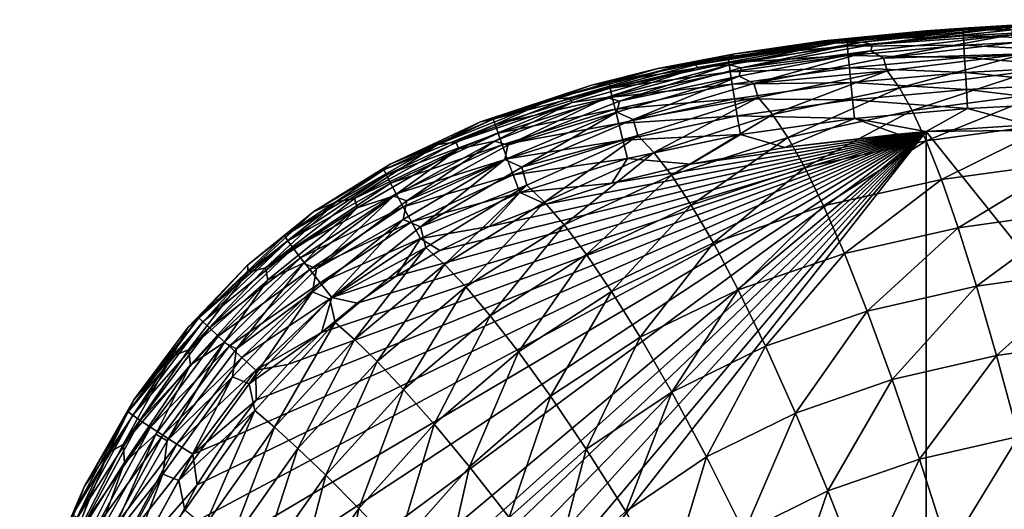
# Model space of a CAD drawing. Header units: metres. Extents: x -59 to 113, y -107 to 107.
# Tile 125 of 192: x -22.69 to -12.81, y 99.5 to 104.41. Entities that reach past the tile are written whole.
import ezdxf

# ---------------------------------------------------------------- set-up
doc = ezdxf.new("R2010")
doc.units = ezdxf.units.M
doc.layers.add('solid_20_382_333_XXX', color=7, linetype='CONTINUOUS')

msp = doc.modelspace()

# ---------------------------------------------------------------- linework, layer by layer
at = {"layer": 'solid_20_382_333_XXX'}
for points in [[(-11.554527, 104.407959, -27.355806), (-13.165815, 104.330238, -27.356535), (-12.505979, 104.370781, -23.635023)], [(-13.052096, 104.33445, -30.96006), (-13.165815, 104.330238, -27.356535), (-11.554527, 104.407959, -27.355806)], [(-11.474171, 104.411453, -30.959183), (-13.052096, 104.33445, -30.96006), (-11.554527, 104.407959, -27.355806)], [(-11.458839, 104.410957, -34.303577), (-13.052096, 104.33445, -30.96006), (-11.474171, 104.411453, -30.959183)], [(-11.458839, 104.410957, -34.303577), (-13.030777, 104.329018, -34.304863), (-13.052096, 104.33445, -30.96006)], [(-12.810249, 104.331169, -37.391663), (-13.030777, 104.329018, -34.304863), (-11.458839, 104.410957, -34.303577)], [(-11.303405, 104.408173, -37.389774), (-12.810249, 104.331169, -37.391663), (-11.458839, 104.410957, -34.303577)], [(-12.725466, 104.310074, -40.223522), (-12.810249, 104.331169, -37.391663), (-11.303405, 104.408173, -37.389774)], [(-13.165815, 104.330238, -27.356535), (-14.675875, 104.18293, -27.357584), (-13.596158, 104.30117, -23.652113)], [(-14.534898, 104.188652, -30.961323), (-14.675875, 104.18293, -27.357584), (-13.165815, 104.330238, -27.356535)], [(-14.675875, 104.18293, -27.357584), (-14.619775, 104.198257, -23.669027), (-13.596158, 104.30117, -23.652113)], [(-14.38476, 104.205185, -23.4617), (-13.596158, 104.30117, -23.652113), (-14.619775, 104.198257, -23.669027)], [(-13.052096, 104.33445, -30.96006), (-14.534898, 104.188652, -30.961323), (-13.165815, 104.330238, -27.356535)], [(-13.030777, 104.329018, -34.304863), (-14.534898, 104.188652, -30.961323), (-13.052096, 104.33445, -30.96006)], [(-13.030777, 104.329018, -34.304863), (-14.509274, 104.174423, -34.306709), (-14.534898, 104.188652, -30.961323)], [(-14.234927, 104.185913, -37.394367), (-14.509274, 104.174423, -34.306709), (-13.030777, 104.329018, -34.304863)], [(-14.38476, 104.205185, -23.4617), (-13.217993, 104.308632, -23.442633), (-13.596158, 104.30117, -23.652113)], [(-13.216929, 104.249245, -23.253208), (-13.217993, 104.308632, -23.442633), (-14.38476, 104.205185, -23.4617)], [(-12.810249, 104.331169, -37.391663), (-14.234927, 104.185913, -37.394367), (-13.030777, 104.329018, -34.304863)], [(-14.130082, 104.161316, -40.227699), (-14.234927, 104.185913, -37.394367), (-12.810249, 104.331169, -37.391663)], [(-12.725466, 104.310074, -40.223522), (-14.130082, 104.161316, -40.227699), (-12.810249, 104.331169, -37.391663)], [(-12.738208, 104.259979, -42.805096), (-14.130082, 104.161316, -40.227699), (-12.725466, 104.310074, -40.223522)], [(-13.217993, 104.308632, -23.442633), (-12.505979, 104.370781, -23.635023), (-13.596158, 104.30117, -23.652113)], [(-13.165815, 104.330238, -27.356535), (-13.596158, 104.30117, -23.652113), (-12.505979, 104.370781, -23.635023)], [(-13.217993, 104.308632, -23.442633), (-12.082662, 104.368675, -23.425091), (-12.505979, 104.370781, -23.635023)], [(-12.083181, 104.309204, -23.235634), (-12.082662, 104.368675, -23.425091), (-13.217993, 104.308632, -23.442633)], [(-12.083181, 104.309204, -23.235634), (-13.217993, 104.308632, -23.442633), (-13.216929, 104.249245, -23.253208)], [(-12.083181, 104.309204, -23.235634), (-13.216929, 104.249245, -23.253208), (-12.082061, 104.215218, -23.064537)], [(-14.675875, 104.18293, -27.357584), (-16.073416, 103.948944, -27.358982), (-15.513299, 104.06916, -23.684544)], [(-15.911802, 103.957603, -30.963018), (-16.073416, 103.948944, -27.358982), (-14.675875, 104.18293, -27.357584)], [(-14.534898, 104.188652, -30.961323), (-15.911802, 103.957603, -30.963018), (-14.675875, 104.18293, -27.357584)], [(-14.509274, 104.174423, -34.306709), (-15.911802, 103.957603, -30.963018), (-14.534898, 104.188652, -30.961323)], [(-15.577395, 104.037743, -23.482403), (-14.38476, 104.205185, -23.4617), (-15.513299, 104.06916, -23.684544)], [(-14.381378, 104.146057, -23.272291), (-14.38476, 104.205185, -23.4617), (-15.577395, 104.037743, -23.482403)], [(-14.234927, 104.185913, -37.394367), (-15.567632, 103.957008, -37.397938), (-14.509274, 104.174423, -34.306709)], [(-15.447749, 103.927597, -40.233177), (-15.567632, 103.957008, -37.397938), (-14.234927, 104.185913, -37.394367)], [(-14.38476, 104.205185, -23.4617), (-14.619775, 104.198257, -23.669027), (-15.513299, 104.06916, -23.684544)], [(-14.675875, 104.18293, -27.357584), (-15.513299, 104.06916, -23.684544), (-14.619775, 104.198257, -23.669027)], [(-14.130082, 104.161316, -40.227699), (-15.447749, 103.927597, -40.233177), (-14.234927, 104.185913, -37.394367)], [(-13.216929, 104.249245, -23.253208), (-14.38476, 104.205185, -23.4617), (-14.381378, 104.146057, -23.272291)], [(-13.216929, 104.249245, -23.253208), (-14.381378, 104.146057, -23.272291), (-13.213202, 104.155426, -23.082111)], [(-12.738208, 104.259979, -42.805096), (-14.147749, 104.097961, -42.811504), (-14.130082, 104.161316, -40.227699)], [(-14.019161, 104.025131, -45.151604), (-14.147749, 104.097961, -42.811504), (-12.738208, 104.259979, -42.805096)], [(-12.63509, 104.188309, -45.142876), (-14.019161, 104.025131, -45.151604), (-12.738208, 104.259979, -42.805096)], [(-12.605148, 104.06852, -47.246067), (-14.019161, 104.025131, -45.151604), (-12.63509, 104.188309, -45.142876)], [(-13.216929, 104.249245, -23.253208), (-13.213202, 104.155426, -23.082111), (-12.082061, 104.215218, -23.064537)], [(-12.082061, 104.215218, -23.064537), (-13.213202, 104.155426, -23.082111), (-12.079408, 104.090881, -22.915922)], [(-14.509274, 104.174423, -34.306709), (-15.88357, 103.930382, -34.309185), (-15.911802, 103.957603, -30.963018)], [(-15.567632, 103.957008, -37.397938), (-15.88357, 103.930382, -34.309185), (-14.509274, 104.174423, -34.306709)], [(-14.381378, 104.146057, -23.272291), (-15.577395, 104.037743, -23.482403), (-15.570684, 103.979149, -23.29299)], [(-14.381378, 104.146057, -23.272291), (-15.570684, 103.979149, -23.29299), (-14.373869, 104.052643, -23.101171)], [(-14.147749, 104.097961, -42.811504), (-15.470553, 103.844398, -42.819859), (-15.447749, 103.927597, -40.233177)], [(-15.321957, 103.770279, -45.162964), (-15.470553, 103.844398, -42.819859), (-14.147749, 104.097961, -42.811504)], [(-14.147749, 104.097961, -42.811504), (-15.447749, 103.927597, -40.233177), (-14.130082, 104.161316, -40.227699)], [(-14.019161, 104.025131, -45.151604), (-15.321957, 103.770279, -45.162964), (-14.147749, 104.097961, -42.811504)], [(-14.381378, 104.146057, -23.272291), (-14.373869, 104.052643, -23.101171), (-13.213202, 104.155426, -23.082111)], [(-13.213202, 104.155426, -23.082111), (-14.373869, 104.052643, -23.101171), (-13.207036, 104.031326, -22.933466)], [(-13.213202, 104.155426, -23.082111), (-13.207036, 104.031326, -22.933466), (-12.079408, 104.090881, -22.915922)], [(-12.079408, 104.090881, -22.915922), (-13.207036, 104.031326, -22.933466), (-12.075325, 103.940376, -22.793909)], [(-16.774006, 103.782669, -23.504503), (-15.577395, 104.037743, -23.482403), (-16.284538, 103.920174, -23.698534)], [(-15.570684, 103.979149, -23.29299), (-15.577395, 104.037743, -23.482403), (-16.774006, 103.782669, -23.504503)], [(-15.570684, 103.979149, -23.29299), (-16.774006, 103.782669, -23.504503), (-16.762693, 103.725105, -23.315065)], [(-15.570684, 103.979149, -23.29299), (-16.762693, 103.725105, -23.315065), (-15.557782, 103.886574, -23.121811)], [(-15.577395, 104.037743, -23.482403), (-15.513299, 104.06916, -23.684544), (-16.284538, 103.920174, -23.698534)], [(-16.073416, 103.948944, -27.358982), (-16.284538, 103.920174, -23.698534), (-15.513299, 104.06916, -23.684544)], [(-15.570684, 103.979149, -23.29299), (-15.557782, 103.886574, -23.121811), (-14.373869, 104.052643, -23.101171)], [(-14.373869, 104.052643, -23.101171), (-15.557782, 103.886574, -23.121811), (-14.362627, 103.92907, -22.952459)], [(-13.981872, 103.896515, -47.257698), (-15.321957, 103.770279, -45.162964), (-14.019161, 104.025131, -45.151604)], [(-14.373869, 104.052643, -23.101171), (-14.362627, 103.92907, -22.952459), (-13.207036, 104.031326, -22.933466)], [(-13.207036, 104.031326, -22.933466), (-14.362627, 103.92907, -22.952459), (-13.198654, 103.881111, -22.811386)], [(-12.605148, 104.06852, -47.246067), (-13.981872, 103.896515, -47.257698), (-14.019161, 104.025131, -45.151604)], [(-13.860848, 103.728729, -49.136875), (-13.981872, 103.896515, -47.257698), (-12.605148, 104.06852, -47.246067)], [(-12.509965, 103.901978, -49.122581), (-13.860848, 103.728729, -49.136875), (-12.605148, 104.06852, -47.246067)], [(-13.207036, 104.031326, -22.933466), (-13.198654, 103.881111, -22.811386), (-12.075325, 103.940376, -22.793909)], [(-16.073416, 103.948944, -27.358982), (-17.348221, 103.611847, -27.36076), (-16.284538, 103.920174, -23.698534)], [(-17.173065, 103.625549, -30.965199), (-17.348221, 103.611847, -27.36076), (-16.073416, 103.948944, -27.358982)], [(-17.348221, 103.611847, -27.36076), (-16.952429, 103.755562, -23.711119), (-16.284538, 103.920174, -23.698534)], [(-15.911802, 103.957603, -30.963018), (-17.173065, 103.625549, -30.965199), (-16.073416, 103.948944, -27.358982)], [(-15.88357, 103.930382, -34.309185), (-17.173065, 103.625549, -30.965199), (-15.911802, 103.957603, -30.963018)], [(-15.88357, 103.930382, -34.309185), (-17.143837, 103.580849, -34.312351), (-17.173065, 103.625549, -30.965199)], [(-16.799473, 103.629929, -37.402439), (-17.143837, 103.580849, -34.312351), (-15.88357, 103.930382, -34.309185)], [(-16.774006, 103.782669, -23.504503), (-16.284538, 103.920174, -23.698534), (-16.952429, 103.755562, -23.711119)], [(-15.567632, 103.957008, -37.397938), (-16.799473, 103.629929, -37.402439), (-15.88357, 103.930382, -34.309185)], [(-16.669741, 103.594589, -40.239975), (-16.799473, 103.629929, -37.402439), (-15.567632, 103.957008, -37.397938)], [(-16.762693, 103.725105, -23.315065), (-16.742374, 103.634201, -23.143791), (-15.557782, 103.886574, -23.121811)], [(-15.557782, 103.886574, -23.121811), (-16.742374, 103.634201, -23.143791), (-15.539326, 103.764122, -22.972986)], [(-15.447749, 103.927597, -40.233177), (-16.669741, 103.594589, -40.239975), (-15.567632, 103.957008, -37.397938)], [(-15.470553, 103.844398, -42.819859), (-16.669741, 103.594589, -40.239975), (-15.447749, 103.927597, -40.233177)], [(-15.557782, 103.886574, -23.121811), (-15.539326, 103.764122, -22.972986), (-14.362627, 103.92907, -22.952459)], [(-14.362627, 103.92907, -22.952459), (-15.539326, 103.764122, -22.972986), (-14.348049, 103.779495, -22.830273)], [(-13.981872, 103.896515, -47.257698), (-15.278774, 103.628639, -47.272865), (-15.321957, 103.770279, -45.162964)], [(-15.135574, 103.459412, -49.155647), (-15.278774, 103.628639, -47.272865), (-13.981872, 103.896515, -47.257698)], [(-13.860848, 103.728729, -49.136875), (-15.135574, 103.459412, -49.155647), (-13.981872, 103.896515, -47.257698)], [(-14.362627, 103.92907, -22.952459), (-14.348049, 103.779495, -22.830273), (-13.198654, 103.881111, -22.811386)], [(-13.198654, 103.881111, -22.811386), (-14.348049, 103.779495, -22.830273), (-13.188282, 103.708954, -22.719995)], [(-13.731713, 103.498573, -50.800743), (-13.860848, 103.728729, -49.136875), (-12.509965, 103.901978, -49.122581)], [(-12.409708, 103.672142, -50.783936), (-13.731713, 103.498573, -50.800743), (-12.509965, 103.901978, -49.122581)], [(-12.075325, 103.940376, -22.793909), (-13.198654, 103.881111, -22.811386), (-12.06992, 103.767868, -22.70262)], [(-13.198654, 103.881111, -22.811386), (-13.188282, 103.708954, -22.719995), (-12.06992, 103.767868, -22.70262)], [(-17.93721, 103.414055, -23.527391), (-16.774006, 103.782669, -23.504503), (-16.952429, 103.755562, -23.711119)], [(-16.762693, 103.725105, -23.315065), (-16.774006, 103.782669, -23.504503), (-17.93721, 103.414055, -23.527391)], [(-15.470553, 103.844398, -42.819859), (-16.697489, 103.484253, -42.830105), (-16.669741, 103.594589, -40.239975)], [(-16.534582, 103.409019, -45.176826), (-16.697489, 103.484253, -42.830105), (-15.470553, 103.844398, -42.819859)], [(-15.321957, 103.770279, -45.162964), (-16.534582, 103.409019, -45.176826), (-15.470553, 103.844398, -42.819859)], [(-15.539326, 103.764122, -22.972986), (-15.515953, 103.615891, -22.850637), (-14.348049, 103.779495, -22.830273)], [(-14.348049, 103.779495, -22.830273), (-15.515953, 103.615891, -22.850637), (-14.33053, 103.608055, -22.738733)], [(-14.348049, 103.779495, -22.830273), (-14.33053, 103.608055, -22.738733), (-13.188282, 103.708954, -22.719995)], [(-17.93721, 103.414055, -23.527391), (-16.952429, 103.755562, -23.711119), (-18.063894, 103.385483, -23.733072)], [(-17.348221, 103.611847, -27.36076), (-18.063894, 103.385483, -23.733072), (-16.952429, 103.755562, -23.711119)], [(-16.762693, 103.725105, -23.315065), (-17.93721, 103.414055, -23.527391), (-17.919846, 103.358429, -23.337921)], [(-16.762693, 103.725105, -23.315065), (-17.919846, 103.358429, -23.337921), (-16.742374, 103.634201, -23.143791)], [(-16.742374, 103.634201, -23.143791), (-16.714014, 103.513977, -22.994804), (-15.539326, 103.764122, -22.972986)], [(-15.539326, 103.764122, -22.972986), (-16.714014, 103.513977, -22.994804), (-15.515953, 103.615891, -22.850637)], [(-15.278774, 103.628639, -47.272865), (-16.534582, 103.409019, -45.176826), (-15.321957, 103.770279, -45.162964)], [(-14.980457, 103.229271, -50.823025), (-15.135574, 103.459412, -49.155647), (-13.860848, 103.728729, -49.136875)], [(-13.731713, 103.498573, -50.800743), (-14.980457, 103.229271, -50.823025), (-13.860848, 103.728729, -49.136875)], [(-13.188282, 103.708954, -22.719995), (-14.33053, 103.608055, -22.738733), (-13.176143, 103.518997, -22.66341)], [(-12.06992, 103.767868, -22.70262), (-13.188282, 103.708954, -22.719995), (-12.063296, 103.577545, -22.646173)], [(-13.188282, 103.708954, -22.719995), (-13.176143, 103.518997, -22.66341), (-12.063296, 103.577545, -22.646173)], [(-17.348221, 103.611847, -27.36076), (-18.494671, 103.159264, -27.362947), (-18.063894, 103.385483, -23.733072)], [(-18.312788, 103.180435, -30.967922), (-18.494671, 103.159264, -27.362947), (-17.348221, 103.611847, -27.36076)], [(-17.173065, 103.625549, -30.965199), (-18.312788, 103.180435, -30.967922), (-17.348221, 103.611847, -27.36076)], [(-17.143837, 103.580849, -34.312351), (-18.312788, 103.180435, -30.967922), (-17.173065, 103.625549, -30.965199)], [(-16.799473, 103.629929, -37.402439), (-17.924124, 103.193275, -37.407913), (-17.143837, 103.580849, -34.312351)], [(-17.789635, 103.151199, -40.248089), (-17.924124, 103.193275, -37.407913), (-16.799473, 103.629929, -37.402439)], [(-17.919846, 103.358429, -23.337921), (-17.889805, 103.270653, -23.166523), (-16.742374, 103.634201, -23.143791)], [(-16.742374, 103.634201, -23.143791), (-17.889805, 103.270653, -23.166523), (-16.714014, 103.513977, -22.994804)], [(-16.669741, 103.594589, -40.239975), (-17.789635, 103.151199, -40.248089), (-16.799473, 103.629929, -37.402439)], [(-16.697489, 103.484253, -42.830105), (-17.789635, 103.151199, -40.248089), (-16.669741, 103.594589, -40.239975)], [(-16.714014, 103.513977, -22.994804), (-16.678585, 103.368454, -22.872227), (-15.515953, 103.615891, -22.850637)], [(-15.515953, 103.615891, -22.850637), (-16.678585, 103.368454, -22.872227), (-15.488303, 103.445984, -22.758884)], [(-15.278774, 103.628639, -47.272865), (-16.486807, 103.249809, -47.291336), (-16.534582, 103.409019, -45.176826)], [(-16.325331, 103.079201, -49.178596), (-16.486807, 103.249809, -47.291336), (-15.278774, 103.628639, -47.272865)], [(-15.135574, 103.459412, -49.155647), (-16.325331, 103.079201, -49.178596), (-15.278774, 103.628639, -47.272865)], [(-15.515953, 103.615891, -22.850637), (-15.488303, 103.445984, -22.758884), (-14.33053, 103.608055, -22.738733)], [(-14.33053, 103.608055, -22.738733), (-15.488303, 103.445984, -22.758884), (-14.310465, 103.418884, -22.681957)], [(-14.33053, 103.608055, -22.738733), (-14.310465, 103.418884, -22.681957), (-13.176143, 103.518997, -22.66341)], [(-13.591895, 103.194778, -52.261646), (-13.731713, 103.498573, -50.800743), (-12.409708, 103.672142, -50.783936)], [(-12.302439, 103.367638, -52.242664), (-13.591895, 103.194778, -52.261646), (-12.409708, 103.672142, -50.783936)], [(-17.143837, 103.580849, -34.312351), (-18.284294, 103.114159, -34.31628), (-18.312788, 103.180435, -30.967922)], [(-17.924124, 103.193275, -37.407913), (-18.284294, 103.114159, -34.31628), (-17.143837, 103.580849, -34.312351)], [(-17.889805, 103.270653, -23.166523), (-17.848492, 103.15461, -23.017326), (-16.714014, 103.513977, -22.994804)], [(-16.714014, 103.513977, -22.994804), (-17.848492, 103.15461, -23.017326), (-16.678585, 103.368454, -22.872227)], [(-16.697489, 103.484253, -42.830105), (-17.822168, 103.006851, -42.842129), (-17.789635, 103.151199, -40.248089)], [(-17.650517, 102.930969, -45.192936), (-17.822168, 103.006851, -42.842129), (-16.697489, 103.484253, -42.830105)], [(-16.534582, 103.409019, -45.176826), (-17.650517, 102.930969, -45.192936), (-16.697489, 103.484253, -42.830105)], [(-14.810216, 102.927063, -52.287071), (-14.980457, 103.229271, -50.823025), (-13.731713, 103.498573, -50.800743)], [(-13.591895, 103.194778, -52.261646), (-14.810216, 102.927063, -52.287071), (-13.731713, 103.498573, -50.800743)], [(-13.176143, 103.518997, -22.66341), (-14.310465, 103.418884, -22.681957), (-13.591281, 103.288071, -22.652533)], [(-13.176143, 103.518997, -22.66341), (-13.591281, 103.288071, -22.652533), (-12.56532, 103.355888, -22.636362)], [(-12.063296, 103.577545, -22.646173), (-13.176143, 103.518997, -22.66341), (-12.56532, 103.355888, -22.636362)], [(-19.034447, 102.905518, -23.55035), (-17.93721, 103.414055, -23.527391), (-18.970703, 102.962273, -23.751917)], [(-17.919846, 103.358429, -23.337921), (-17.93721, 103.414055, -23.527391), (-19.034447, 102.905518, -23.55035)], [(-17.93721, 103.414055, -23.527391), (-18.063894, 103.385483, -23.733072), (-18.970703, 102.962273, -23.751917)], [(-18.494671, 103.159264, -27.362947), (-18.970703, 102.962273, -23.751917), (-18.063894, 103.385483, -23.733072)], [(-16.486807, 103.249809, -47.291336), (-17.650517, 102.930969, -45.192936), (-16.534582, 103.409019, -45.176826)], [(-16.678585, 103.368454, -22.872227), (-16.63706, 103.20166, -22.780182), (-15.488303, 103.445984, -22.758884)], [(-15.488303, 103.445984, -22.758884), (-16.63706, 103.20166, -22.780182), (-15.457013, 103.258507, -22.701847)], [(-16.147425, 102.849678, -50.850433), (-16.325331, 103.079201, -49.178596), (-15.135574, 103.459412, -49.155647)], [(-14.980457, 103.229271, -50.823025), (-16.147425, 102.849678, -50.850433), (-15.135574, 103.459412, -49.155647)], [(-15.488303, 103.445984, -22.758884), (-15.457013, 103.258507, -22.701847), (-14.310465, 103.418884, -22.681957)], [(-14.310465, 103.418884, -22.681957), (-15.457013, 103.258507, -22.701847), (-15.008938, 103.127907, -22.676308)], [(-14.310465, 103.418884, -22.681957), (-15.008938, 103.127907, -22.676308), (-13.877916, 103.262627, -22.657202)], [(-14.310465, 103.418884, -22.681957), (-13.877916, 103.262627, -22.657202), (-13.591281, 103.288071, -22.652533)], [(-4.717104, 103.393478, -22.535812), (-12.56532, 103.355888, -22.636362), (-13.591281, 103.288071, -22.652533)], [(-4.687139, 92.191849, -22.700602), (-4.717104, 103.393478, -22.535812), (-13.591281, 103.288071, -22.652533)], [(-13.591281, 103.288071, -22.652533), (-22.635462, 92.558655, -22.892431), (-22.691214, 91.705841, -22.899508)], [(-13.589949, 91.607239, -22.789684), (-13.591281, 103.288071, -22.652533), (-22.691214, 91.705841, -22.899508)], [(-13.591281, 103.288071, -22.652533), (-22.565376, 93.388359, -22.885187), (-22.635462, 92.558655, -22.892431)], [(-13.591281, 103.288071, -22.652533), (-22.484797, 94.153534, -22.878147), (-22.565376, 93.388359, -22.885187)], [(-13.591281, 103.288071, -22.652533), (-22.394468, 94.852707, -22.871351), (-22.484797, 94.153534, -22.878147)], [(-13.591281, 103.288071, -22.652533), (-22.295029, 95.492615, -22.864779), (-22.394468, 94.852707, -22.871351)], [(-13.591281, 103.288071, -22.652533), (-22.187704, 96.079239, -22.858416), (-22.295029, 95.492615, -22.864779)], [(-13.591281, 103.288071, -22.652533), (-21.953802, 97.102928, -22.846357), (-22.187704, 96.079239, -22.858416)], [(-13.591281, 103.288071, -22.652533), (-21.70406, 97.9496, -22.835253), (-21.953802, 97.102928, -22.846357)], [(-13.591281, 103.288071, -22.652533), (-21.446184, 98.650421, -22.82505), (-21.70406, 97.9496, -22.835253)], [(-13.591281, 103.288071, -22.652533), (-21.182085, 99.237198, -22.815582), (-21.446184, 98.650421, -22.82505)], [(-13.591281, 103.288071, -22.652533), (-20.908775, 99.741959, -22.806566), (-21.182085, 99.237198, -22.815582)], [(-13.591281, 103.288071, -22.652533), (-20.620447, 100.189949, -22.79771), (-20.908775, 99.741959, -22.806566)], [(-13.591281, 103.288071, -22.652533), (-20.316668, 100.590752, -22.788944), (-20.620447, 100.189949, -22.79771)], [(-13.591281, 103.288071, -22.652533), (-19.997929, 100.949753, -22.780245), (-20.316668, 100.590752, -22.788944)], [(-13.591281, 103.288071, -22.652533), (-19.662758, 101.271904, -22.771561), (-19.997929, 100.949753, -22.780245)], [(-13.591281, 103.288071, -22.652533), (-19.304844, 101.564674, -22.76273), (-19.662758, 101.271904, -22.771561)], [(-13.591281, 103.288071, -22.652533), (-18.912638, 101.836662, -22.75349), (-19.304844, 101.564674, -22.76273)], [(-17.919846, 103.358429, -23.337921), (-19.034447, 102.905518, -23.55035), (-19.009705, 102.853317, -23.360878)], [(-17.919846, 103.358429, -23.337921), (-19.009705, 102.853317, -23.360878), (-17.889805, 103.270653, -23.166523)], [(-13.591281, 103.288071, -22.652533), (-18.474098, 102.092567, -22.74361), (-18.912638, 101.836662, -22.75349)], [(-13.591281, 103.288071, -22.652533), (-17.977875, 102.333473, -22.73291), (-18.474098, 102.092567, -22.74361)], [(-13.591281, 103.288071, -22.652533), (-17.409483, 102.559273, -22.721174), (-17.977875, 102.333473, -22.73291)], [(-17.848492, 103.15461, -23.017326), (-17.79731, 103.014168, -22.894455), (-16.678585, 103.368454, -22.872227)], [(-16.678585, 103.368454, -22.872227), (-17.79731, 103.014168, -22.894455), (-16.63706, 103.20166, -22.780182)], [(-13.591281, 103.288071, -22.652533), (-16.747398, 102.768776, -22.708111), (-17.409483, 102.559273, -22.721174)], [(-13.591281, 103.288071, -22.652533), (-15.956866, 102.960487, -22.693243), (-16.747398, 102.768776, -22.708111)], [(-13.591281, 103.288071, -22.652533), (-15.008938, 103.127907, -22.676308), (-15.956866, 102.960487, -22.693243)], [(-13.591281, 103.288071, -22.652533), (-13.877916, 103.262627, -22.657202), (-15.008938, 103.127907, -22.676308)], [(-13.439054, 102.806648, -53.5308), (-13.591895, 103.194778, -52.261646), (-12.302439, 103.367638, -52.242664)], [(-4.687139, 92.191849, -22.700602), (-13.591281, 103.288071, -22.652533), (-13.589949, 91.607239, -22.789684)], [(-12.186378, 102.97773, -53.510101), (-13.439054, 102.806648, -53.5308), (-12.302439, 103.367638, -52.242664)], [(-19.009705, 102.853317, -23.360878), (-18.967878, 102.771088, -23.189367), (-17.889805, 103.270653, -23.166523)], [(-17.889805, 103.270653, -23.166523), (-18.967878, 102.771088, -23.189367), (-17.848492, 103.15461, -23.017326)], [(-17.924124, 103.193275, -37.407913), (-18.9394, 102.640709, -37.414398), (-18.284294, 103.114159, -34.31628)], [(-18.804779, 102.591583, -40.257477), (-18.9394, 102.640709, -37.414398), (-17.924124, 103.193275, -37.407913)], [(-17.789635, 103.151199, -40.248089), (-18.804779, 102.591583, -40.257477), (-17.924124, 103.193275, -37.407913)], [(-17.79731, 103.014168, -22.894455), (-17.737663, 102.853218, -22.802038), (-16.63706, 103.20166, -22.780182)], [(-16.63706, 103.20166, -22.780182), (-17.737663, 102.853218, -22.802038), (-16.590405, 103.017616, -22.722795)], [(-16.486807, 103.249809, -47.291336), (-17.599438, 102.750137, -47.312679), (-17.650517, 102.930969, -45.192936)], [(-17.423647, 102.578514, -49.205135), (-17.599438, 102.750137, -47.312679), (-16.486807, 103.249809, -47.291336)], [(-16.325331, 103.079201, -49.178596), (-17.423647, 102.578514, -49.205135), (-16.486807, 103.249809, -47.291336)], [(-16.63706, 103.20166, -22.780182), (-16.590405, 103.017616, -22.722795), (-15.457013, 103.258507, -22.701847)], [(-15.457013, 103.258507, -22.701847), (-16.590405, 103.017616, -22.722795), (-15.956866, 102.960487, -22.693243)], [(-15.949228, 102.550308, -52.3186), (-16.147425, 102.849678, -50.850433), (-14.980457, 103.229271, -50.823025)], [(-15.457013, 103.258507, -22.701847), (-15.956866, 102.960487, -22.693243), (-15.008938, 103.127907, -22.676308)], [(-14.810216, 102.927063, -52.287071), (-15.949228, 102.550308, -52.3186), (-14.980457, 103.229271, -50.823025)], [(-14.621955, 102.542244, -53.558815), (-14.810216, 102.927063, -52.287071), (-13.591895, 103.194778, -52.261646)], [(-13.439054, 102.806648, -53.5308), (-14.621955, 102.542244, -53.558815), (-13.591895, 103.194778, -52.261646)], [(-18.494671, 103.159264, -27.362947), (-19.51174, 102.582825, -27.365572), (-18.970703, 102.962273, -23.751917)], [(-19.329647, 102.614571, -30.971249), (-19.51174, 102.582825, -27.365572), (-18.494671, 103.159264, -27.362947)], [(-18.312788, 103.180435, -30.967922), (-19.329647, 102.614571, -30.971249), (-18.494671, 103.159264, -27.362947)], [(-18.284294, 103.114159, -34.31628), (-19.329647, 102.614571, -30.971249), (-18.312788, 103.180435, -30.967922)], [(-18.284294, 103.114159, -34.31628), (-19.303268, 102.523018, -34.321049), (-19.329647, 102.614571, -30.971249)], [(-18.9394, 102.640709, -37.414398), (-19.303268, 102.523018, -34.321049), (-18.284294, 103.114159, -34.31628)], [(-18.967878, 102.771088, -23.189367), (-18.910894, 102.66246, -23.039949), (-17.848492, 103.15461, -23.017326)], [(-17.848492, 103.15461, -23.017326), (-18.910894, 102.66246, -23.039949), (-17.79731, 103.014168, -22.894455)], [(-17.822168, 103.006851, -42.842129), (-18.804779, 102.591583, -40.257477), (-17.789635, 103.151199, -40.248089)], [(-18.910894, 102.66246, -23.039949), (-18.840679, 102.531059, -22.916752), (-17.79731, 103.014168, -22.894455)], [(-17.822168, 103.006851, -42.842129), (-18.841421, 102.4067, -42.85574), (-18.804779, 102.591583, -40.257477)], [(-18.666172, 102.331108, -45.210918), (-18.841421, 102.4067, -42.85574), (-17.822168, 103.006851, -42.842129)], [(-17.79731, 103.014168, -22.894455), (-18.840679, 102.531059, -22.916752), (-17.737663, 102.853218, -22.802038)], [(-17.650517, 102.930969, -45.192936), (-18.666172, 102.331108, -45.210918), (-17.822168, 103.006851, -42.842129)], [(-17.737663, 102.853218, -22.802038), (-17.670956, 102.675636, -22.744202), (-16.590405, 103.017616, -22.722795)], [(-16.590405, 103.017616, -22.722795), (-17.670956, 102.675636, -22.744202), (-16.747398, 102.768776, -22.708111)], [(-17.22633, 102.35054, -50.882256), (-17.423647, 102.578514, -49.205135), (-16.325331, 103.079201, -49.178596)], [(-16.147425, 102.849678, -50.850433), (-17.22633, 102.35054, -50.882256), (-16.325331, 103.079201, -49.178596)], [(-16.590405, 103.017616, -22.722795), (-16.747398, 102.768776, -22.708111), (-15.956866, 102.960487, -22.693243)], [(-20.032362, 102.239738, -23.572546), (-19.034447, 102.905518, -23.55035), (-19.737129, 102.485115, -23.768568)], [(-19.009705, 102.853317, -23.360878), (-19.034447, 102.905518, -23.55035), (-20.032362, 102.239738, -23.572546)], [(-19.034447, 102.905518, -23.55035), (-18.970703, 102.962273, -23.751917), (-19.737129, 102.485115, -23.768568)], [(-19.51174, 102.582825, -27.365572), (-19.737129, 102.485115, -23.768568), (-18.970703, 102.962273, -23.751917)], [(-17.599438, 102.750137, -47.312679), (-18.666172, 102.331108, -45.210918), (-17.650517, 102.930969, -45.192936)], [(-15.727282, 102.170738, -53.593849), (-15.949228, 102.550308, -52.3186), (-14.810216, 102.927063, -52.287071)], [(-14.621955, 102.542244, -53.558815), (-15.727282, 102.170738, -53.593849), (-14.810216, 102.927063, -52.287071)], [(-13.270817, 102.322983, -54.625824), (-13.439054, 102.806648, -53.5308), (-12.186378, 102.97773, -53.510101)], [(-12.059494, 102.490883, -54.604218), (-13.270817, 102.322983, -54.625824), (-12.186378, 102.97773, -53.510101)], [(-19.009705, 102.853317, -23.360878), (-20.032362, 102.239738, -23.572546), (-19.999544, 102.19278, -23.38315)], [(-19.009705, 102.853317, -23.360878), (-19.999544, 102.19278, -23.38315), (-18.967878, 102.771088, -23.189367)], [(-18.840679, 102.531059, -22.916752), (-18.759159, 102.380508, -22.823906), (-17.737663, 102.853218, -22.802038)], [(-17.737663, 102.853218, -22.802038), (-18.759159, 102.380508, -22.823906), (-17.670956, 102.675636, -22.744202)], [(-17.002958, 102.055588, -52.355415), (-17.22633, 102.35054, -50.882256), (-16.147425, 102.849678, -50.850433)], [(-15.949228, 102.550308, -52.3186), (-17.002958, 102.055588, -52.355415), (-16.147425, 102.849678, -50.850433)], [(-14.413117, 102.063988, -54.655399), (-14.621955, 102.542244, -53.558815), (-13.439054, 102.806648, -53.5308)], [(-13.270817, 102.322983, -54.625824), (-14.413117, 102.063988, -54.655399), (-13.439054, 102.806648, -53.5308)], [(-19.999544, 102.19278, -23.38315), (-19.944916, 102.119064, -23.211594), (-18.967878, 102.771088, -23.189367)], [(-18.967878, 102.771088, -23.189367), (-19.944916, 102.119064, -23.211594), (-18.910894, 102.66246, -23.039949)], [(-17.599438, 102.750137, -47.312679), (-18.612661, 102.124931, -47.336262), (-18.666172, 102.331108, -45.210918)], [(-18.426384, 101.953056, -49.23439), (-18.612661, 102.124931, -47.336262), (-17.599438, 102.750137, -47.312679)], [(-17.423647, 102.578514, -49.205135), (-18.426384, 101.953056, -49.23439), (-17.599438, 102.750137, -47.312679)], [(-17.670956, 102.675636, -22.744202), (-17.409483, 102.559273, -22.721174), (-16.747398, 102.768776, -22.708111)], [(-19.329647, 102.614571, -30.971249), (-20.222876, 101.92099, -30.975235), (-19.51174, 102.582825, -27.365572)], [(-19.303268, 102.523018, -34.321049), (-20.222876, 101.92099, -30.975235), (-19.329647, 102.614571, -30.971249)], [(-19.944916, 102.119064, -23.211594), (-19.870964, 102.021828, -23.062004), (-18.910894, 102.66246, -23.039949)], [(-18.910894, 102.66246, -23.039949), (-19.870964, 102.021828, -23.062004), (-18.840679, 102.531059, -22.916752)], [(-18.9394, 102.640709, -37.414398), (-19.843584, 101.966484, -37.421936), (-19.303268, 102.523018, -34.321049)], [(-19.712959, 101.910545, -40.268097), (-19.843584, 101.966484, -37.421936), (-18.9394, 102.640709, -37.414398)], [(-18.804779, 102.591583, -40.257477), (-19.712959, 101.910545, -40.268097), (-18.9394, 102.640709, -37.414398)], [(-18.759159, 102.380508, -22.823906), (-18.668259, 102.214424, -22.765537), (-17.670956, 102.675636, -22.744202)], [(-17.670956, 102.675636, -22.744202), (-18.668259, 102.214424, -22.765537), (-17.977875, 102.333473, -22.73291)], [(-17.670956, 102.675636, -22.744202), (-17.977875, 102.333473, -22.73291), (-17.409483, 102.559273, -22.721174)], [(-19.51174, 102.582825, -27.365572), (-20.399097, 101.875031, -27.368656), (-19.737129, 102.485115, -23.768568)], [(-20.222876, 101.92099, -30.975235), (-20.399097, 101.875031, -27.368656), (-19.51174, 102.582825, -27.365572)], [(-19.303268, 102.523018, -34.321049), (-20.19969, 101.801033, -34.326729), (-20.222876, 101.92099, -30.975235)], [(-19.843584, 101.966484, -37.421936), (-20.19969, 101.801033, -34.326729), (-19.303268, 102.523018, -34.321049)], [(-19.870964, 102.021828, -23.062004), (-19.780176, 101.904312, -22.938507), (-18.840679, 102.531059, -22.916752)], [(-18.840679, 102.531059, -22.916752), (-19.780176, 101.904312, -22.938507), (-18.759159, 102.380508, -22.823906)], [(-18.841421, 102.4067, -42.85574), (-19.712959, 101.910545, -40.268097), (-18.804779, 102.591583, -40.257477)], [(-18.213116, 101.727921, -50.917393), (-18.426384, 101.953056, -49.23439), (-17.423647, 102.578514, -49.205135)], [(-17.22633, 102.35054, -50.882256), (-18.213116, 101.727921, -50.917393), (-17.423647, 102.578514, -49.205135)], [(-16.749489, 101.683578, -53.635033), (-17.002958, 102.055588, -52.355415), (-15.949228, 102.550308, -52.3186)], [(-15.727282, 102.170738, -53.593849), (-16.749489, 101.683578, -53.635033), (-15.949228, 102.550308, -52.3186)], [(-15.478963, 101.700615, -54.692692), (-15.727282, 102.170738, -53.593849), (-14.621955, 102.542244, -53.558815)], [(-14.413117, 102.063988, -54.655399), (-15.478963, 101.700615, -54.692692), (-14.621955, 102.542244, -53.558815)], [(-20.032362, 102.239738, -23.572546), (-19.737129, 102.485115, -23.768568), (-20.404409, 101.945892, -23.783691)], [(-20.399097, 101.875031, -27.368656), (-20.404409, 101.945892, -23.783691), (-19.737129, 102.485115, -23.768568)], [(-18.841421, 102.4067, -42.85574), (-19.752502, 101.67907, -42.870739), (-19.712959, 101.910545, -40.268097)], [(-19.578339, 101.605148, -45.230381), (-19.752502, 101.67907, -42.870739), (-18.841421, 102.4067, -42.85574)], [(-18.666172, 102.331108, -45.210918), (-19.578339, 101.605148, -45.230381), (-18.841421, 102.4067, -42.85574)], [(-13.086426, 101.736725, -55.55727), (-13.270817, 102.322983, -54.625824), (-12.059494, 102.490883, -54.604218)], [(-11.920877, 101.899872, -55.535458), (-13.086426, 101.736725, -55.55727), (-12.059494, 102.490883, -54.604218)], [(-19.780176, 101.904312, -22.938507), (-19.675039, 101.769745, -22.845234), (-18.759159, 102.380508, -22.823906)], [(-18.759159, 102.380508, -22.823906), (-19.675039, 101.769745, -22.845234), (-18.668259, 102.214424, -22.765537)], [(-18.612661, 102.124931, -47.336262), (-19.578339, 101.605148, -45.230381), (-18.666172, 102.331108, -45.210918)], [(-18.668259, 102.214424, -22.765537), (-18.474098, 102.092567, -22.74361), (-17.977875, 102.333473, -22.73291)], [(-17.967636, 101.439285, -52.396221), (-18.213116, 101.727921, -50.917393), (-17.22633, 102.35054, -50.882256)], [(-17.002958, 102.055588, -52.355415), (-17.967636, 101.439285, -52.396221), (-17.22633, 102.35054, -50.882256)], [(-14.183326, 101.485512, -55.587337), (-14.413117, 102.063988, -54.655399), (-13.270817, 102.322983, -54.625824)], [(-13.086426, 101.736725, -55.55727), (-14.183326, 101.485512, -55.587337), (-13.270817, 102.322983, -54.625824)], [(-20.893732, 101.419151, -23.593025), (-20.032362, 102.239738, -23.572546), (-20.404409, 101.945892, -23.783691)], [(-19.999544, 102.19278, -23.38315), (-20.032362, 102.239738, -23.572546), (-20.893732, 101.419151, -23.593025)], [(-19.675039, 101.769745, -22.845234), (-19.558041, 101.621361, -22.786308), (-18.668259, 102.214424, -22.765537)], [(-18.668259, 102.214424, -22.765537), (-19.558041, 101.621361, -22.786308), (-18.912638, 101.836662, -22.75349)], [(-18.668259, 102.214424, -22.765537), (-18.912638, 101.836662, -22.75349), (-18.474098, 102.092567, -22.74361)], [(-19.999544, 102.19278, -23.38315), (-20.893732, 101.419151, -23.593025), (-20.853497, 101.378937, -23.403822)], [(-19.999544, 102.19278, -23.38315), (-20.853497, 101.378937, -23.403822), (-19.944916, 102.119064, -23.211594)], [(-20.853497, 101.378937, -23.403822), (-20.787247, 101.316154, -23.232342), (-19.944916, 102.119064, -23.211594)], [(-19.944916, 102.119064, -23.211594), (-20.787247, 101.316154, -23.232342), (-19.870964, 102.021828, -23.062004)], [(-18.612661, 102.124931, -47.336262), (-19.522926, 101.370445, -47.361439), (-19.578339, 101.605148, -45.230381)], [(-19.329832, 101.199463, -49.265469), (-19.522926, 101.370445, -47.361439), (-18.612661, 102.124931, -47.336262)], [(-18.426384, 101.953056, -49.23439), (-19.329832, 101.199463, -49.265469), (-18.612661, 102.124931, -47.336262)], [(-16.463295, 101.224678, -54.73682), (-16.749489, 101.683578, -53.635033), (-15.727282, 102.170738, -53.593849)], [(-15.478963, 101.700615, -54.692692), (-16.463295, 101.224678, -54.73682), (-15.727282, 102.170738, -53.593849)], [(-20.787247, 101.316154, -23.232342), (-20.697975, 101.233528, -23.082705), (-19.870964, 102.021828, -23.062004)], [(-19.870964, 102.021828, -23.062004), (-20.697975, 101.233528, -23.082705), (-19.780176, 101.904312, -22.938507)], [(-17.685284, 101.077415, -53.68092), (-17.967636, 101.439285, -52.396221), (-17.002958, 102.055588, -52.355415)], [(-16.749489, 101.683578, -53.635033), (-17.685284, 101.077415, -53.68092), (-17.002958, 102.055588, -52.355415)], [(-15.204459, 101.133499, -55.625439), (-15.478963, 101.700615, -54.692692), (-14.413117, 102.063988, -54.655399)], [(-14.183326, 101.485512, -55.587337), (-15.204459, 101.133499, -55.625439), (-14.413117, 102.063988, -54.655399)], [(-20.893732, 101.419151, -23.593025), (-20.404409, 101.945892, -23.783691), (-21.000866, 101.323006, -23.797873)], [(-20.399097, 101.875031, -27.368656), (-21.000866, 101.323006, -23.797873), (-20.404409, 101.945892, -23.783691)], [(-20.222876, 101.92099, -30.975235), (-20.995354, 101.098114, -30.979929), (-20.399097, 101.875031, -27.368656)], [(-20.19969, 101.801033, -34.326729), (-20.995354, 101.098114, -30.979929), (-20.222876, 101.92099, -30.975235)], [(-20.697975, 101.233528, -23.082705), (-20.588665, 101.133804, -22.959026), (-19.780176, 101.904312, -22.938507)], [(-19.843584, 101.966484, -37.421936), (-20.637489, 101.169106, -37.430527), (-20.19969, 101.801033, -34.326729)], [(-20.51432, 101.107109, -40.279858), (-20.637489, 101.169106, -37.430527), (-19.843584, 101.966484, -37.421936)], [(-19.780176, 101.904312, -22.938507), (-20.588665, 101.133804, -22.959026), (-19.675039, 101.769745, -22.845234)], [(-19.712959, 101.910545, -40.268097), (-20.51432, 101.107109, -40.279858), (-19.843584, 101.966484, -37.421936)], [(-19.752502, 101.67907, -42.870739), (-20.51432, 101.107109, -40.279858), (-19.712959, 101.910545, -40.268097)], [(-19.10413, 100.978806, -50.954704), (-19.329832, 101.199463, -49.265469), (-18.426384, 101.953056, -49.23439)], [(-18.213116, 101.727921, -50.917393), (-19.10413, 100.978806, -50.954704), (-18.426384, 101.953056, -49.23439)], [(-20.399097, 101.875031, -27.368656), (-21.160675, 101.034424, -27.372213), (-21.000866, 101.323006, -23.797873)], [(-20.995354, 101.098114, -30.979929), (-21.160675, 101.034424, -27.372213), (-20.399097, 101.875031, -27.368656)], [(-19.558041, 101.621361, -22.786308), (-19.304844, 101.564674, -22.76273), (-18.912638, 101.836662, -22.75349)], [(-12.884698, 101.03978, -56.341492), (-13.086426, 101.736725, -55.55727), (-11.920877, 101.899872, -55.535458)], [(-11.769206, 101.196297, -56.320339), (-12.884698, 101.03978, -56.341492), (-11.920877, 101.899872, -55.535458)], [(-20.19969, 101.801033, -34.326729), (-20.976337, 100.947823, -34.333363), (-20.995354, 101.098114, -30.979929)], [(-20.637489, 101.169106, -37.430527), (-20.976337, 100.947823, -34.333363), (-20.19969, 101.801033, -34.326729)], [(-20.588665, 101.133804, -22.959026), (-20.462309, 101.019722, -22.865425), (-19.675039, 101.769745, -22.845234)], [(-19.675039, 101.769745, -22.845234), (-20.462309, 101.019722, -22.865425), (-19.558041, 101.621361, -22.786308)], [(-18.839878, 100.698692, -52.439671), (-19.10413, 100.978806, -50.954704), (-18.213116, 101.727921, -50.917393)], [(-17.967636, 101.439285, -52.396221), (-18.839878, 100.698692, -52.439671), (-18.213116, 101.727921, -50.917393)], [(-13.931875, 100.79911, -56.370728), (-14.183326, 101.485512, -55.587337), (-13.086426, 101.736725, -55.55727)], [(-12.884698, 101.03978, -56.341492), (-13.931875, 100.79911, -56.370728), (-13.086426, 101.736725, -55.55727)], [(-19.752502, 101.67907, -42.870739), (-20.555645, 100.824837, -42.886864), (-20.51432, 101.107109, -40.279858)], [(-20.386524, 100.754242, -45.250858), (-20.555645, 100.824837, -42.886864), (-19.752502, 101.67907, -42.870739)], [(-20.462309, 101.019722, -22.865425), (-20.321892, 100.894005, -22.806021), (-19.558041, 101.621361, -22.786308)], [(-19.578339, 101.605148, -45.230381), (-20.386524, 100.754242, -45.250858), (-19.752502, 101.67907, -42.870739)], [(-19.522926, 101.370445, -47.361439), (-20.386524, 100.754242, -45.250858), (-19.578339, 101.605148, -45.230381)], [(-19.558041, 101.621361, -22.786308), (-20.321892, 100.894005, -22.806021), (-19.662758, 101.271904, -22.771561)], [(-19.558041, 101.621361, -22.786308), (-19.662758, 101.271904, -22.771561), (-19.304844, 101.564674, -22.76273)], [(-17.363424, 100.633087, -54.786247), (-17.685284, 101.077415, -53.68092), (-16.749489, 101.683578, -53.635033)], [(-16.463295, 101.224678, -54.73682), (-17.363424, 100.633087, -54.786247), (-16.749489, 101.683578, -53.635033)], [(-16.145237, 100.672852, -55.670689), (-16.463295, 101.224678, -54.73682), (-15.478963, 101.700615, -54.692692)], [(-15.204459, 101.133499, -55.625439), (-16.145237, 100.672852, -55.670689), (-15.478963, 101.700615, -54.692692)], [(-21.601744, 100.472656, -23.611292), (-20.893732, 101.419151, -23.593025), (-21.544334, 100.595024, -23.811592)], [(-20.853497, 101.378937, -23.403822), (-20.893732, 101.419151, -23.593025), (-21.601744, 100.472656, -23.611292)], [(-20.893732, 101.419151, -23.593025), (-21.000866, 101.323006, -23.797873), (-21.544334, 100.595024, -23.811592)], [(-18.531755, 100.349846, -53.730007), (-18.839878, 100.698692, -52.439671), (-17.967636, 101.439285, -52.396221)], [(-17.685284, 101.077415, -53.68092), (-18.531755, 100.349846, -53.730007), (-17.967636, 101.439285, -52.396221)], [(-14.903864, 100.462135, -56.407825), (-15.204459, 101.133499, -55.625439), (-14.183326, 101.485512, -55.587337)], [(-13.931875, 100.79911, -56.370728), (-14.903864, 100.462135, -56.407825), (-14.183326, 101.485512, -55.587337)], [(-20.853497, 101.378937, -23.403822), (-21.601744, 100.472656, -23.611292), (-21.555634, 100.439735, -23.42238)], [(-20.853497, 101.378937, -23.403822), (-21.555634, 100.439735, -23.42238), (-20.787247, 101.316154, -23.232342)], [(-21.555634, 100.439735, -23.42238), (-21.480343, 100.388718, -23.251099), (-20.787247, 101.316154, -23.232342)], [(-21.160675, 101.034424, -27.372213), (-21.544334, 100.595024, -23.811592), (-21.000866, 101.323006, -23.797873)], [(-20.787247, 101.316154, -23.232342), (-21.480343, 100.388718, -23.251099), (-20.697975, 101.233528, -23.082705)], [(-19.522926, 101.370445, -47.361439), (-20.329624, 100.489197, -47.387455), (-20.386524, 100.754242, -45.250858)], [(-20.133072, 100.320625, -49.297333), (-20.329624, 100.489197, -47.387455), (-19.522926, 101.370445, -47.361439)], [(-19.329832, 101.199463, -49.265469), (-20.133072, 100.320625, -49.297333), (-19.522926, 101.370445, -47.361439)], [(-21.480343, 100.388718, -23.251099), (-21.379242, 100.321793, -23.101551), (-20.697975, 101.233528, -23.082705)], [(-20.697975, 101.233528, -23.082705), (-21.379242, 100.321793, -23.101551), (-20.588665, 101.133804, -22.959026)], [(-20.321892, 100.894005, -22.806021), (-19.997929, 100.949753, -22.780245), (-19.662758, 101.271904, -22.771561)], [(-17.003609, 100.100662, -55.7215), (-17.363424, 100.633087, -54.786247), (-16.463295, 101.224678, -54.73682)], [(-16.145237, 100.672852, -55.670689), (-17.003609, 100.100662, -55.7215), (-16.463295, 101.224678, -54.73682)], [(-21.379242, 100.321793, -23.101551), (-21.255697, 100.241173, -22.977837), (-20.588665, 101.133804, -22.959026)], [(-20.637489, 101.169106, -37.430527), (-21.32461, 100.251534, -37.440155), (-20.976337, 100.947823, -34.333363)], [(-21.211573, 100.184807, -40.292637), (-21.32461, 100.251534, -37.440155), (-20.637489, 101.169106, -37.430527)], [(-20.588665, 101.133804, -22.959026), (-21.255697, 100.241173, -22.977837), (-20.462309, 101.019722, -22.865425)], [(-20.51432, 101.107109, -40.279858), (-21.211573, 100.184807, -40.292637), (-20.637489, 101.169106, -37.430527)], [(-19.898369, 100.106377, -50.992863), (-20.133072, 100.320625, -49.297333), (-19.329832, 101.199463, -49.265469)], [(-19.10413, 100.978806, -50.954704), (-19.898369, 100.106377, -50.992863), (-19.329832, 101.199463, -49.265469)], [(-15.796488, 100.021362, -56.451885), (-16.145237, 100.672852, -55.670689), (-15.204459, 101.133499, -55.625439)], [(-14.903864, 100.462135, -56.407825), (-15.796488, 100.021362, -56.451885), (-15.204459, 101.133499, -55.625439)], [(-12.664966, 100.226105, -56.993401), (-12.884698, 101.03978, -56.341492), (-11.769206, 101.196297, -56.320339)], [(-21.160675, 101.034424, -27.372213), (-21.802591, 100.062653, -27.376247), (-21.544334, 100.595024, -23.811592)], [(-21.652399, 100.14801, -30.985363), (-21.802591, 100.062653, -27.376247), (-21.160675, 101.034424, -27.372213)], [(-20.995354, 101.098114, -30.979929), (-21.652399, 100.14801, -30.985363), (-21.160675, 101.034424, -27.372213)], [(-20.976337, 100.947823, -34.333363), (-21.652399, 100.14801, -30.985363), (-20.995354, 101.098114, -30.979929)], [(-21.255697, 100.241173, -22.977837), (-21.113077, 100.149055, -22.88406), (-20.462309, 101.019722, -22.865425)], [(-20.555645, 100.824837, -42.886864), (-21.211573, 100.184807, -40.292637), (-20.51432, 101.107109, -40.279858)], [(-20.462309, 101.019722, -22.865425), (-21.113077, 100.149055, -22.88406), (-20.321892, 100.894005, -22.806021)], [(-18.177052, 99.923645, -54.839355), (-18.531755, 100.349846, -53.730007), (-17.685284, 101.077415, -53.68092)], [(-17.363424, 100.633087, -54.786247), (-18.177052, 99.923645, -54.839355), (-17.685284, 101.077415, -53.68092)], [(-13.658798, 99.999016, -57.020435), (-13.931875, 100.79911, -56.370728), (-12.884698, 101.03978, -56.341492)], [(-12.664966, 100.226105, -56.993401), (-13.658798, 99.999016, -57.020435), (-12.884698, 101.03978, -56.341492)], [(-20.976337, 100.947823, -34.333363), (-21.638002, 99.966194, -34.340988), (-21.652399, 100.14801, -30.985363)], [(-21.32461, 100.251534, -37.440155), (-21.638002, 99.966194, -34.340988), (-20.976337, 100.947823, -34.333363)], [(-20.321892, 100.894005, -22.806021), (-20.316668, 100.590752, -22.788944), (-19.997929, 100.949753, -22.780245)], [(-19.61883, 99.837219, -52.484161), (-19.898369, 100.106377, -50.992863), (-19.10413, 100.978806, -50.954704)], [(-18.839878, 100.698692, -52.439671), (-19.61883, 99.837219, -52.484161), (-19.10413, 100.978806, -50.954704)], [(-20.555645, 100.824837, -42.886864), (-21.253027, 99.848534, -42.903809), (-21.211573, 100.184807, -40.292637)], [(-21.092152, 99.783379, -45.271843), (-21.253027, 99.848534, -42.903809), (-20.555645, 100.824837, -42.886864)], [(-21.113077, 100.149055, -22.88406), (-20.954744, 100.047653, -22.824322), (-20.321892, 100.894005, -22.806021)], [(-20.386524, 100.754242, -45.250858), (-21.092152, 99.783379, -45.271843), (-20.555645, 100.824837, -42.886864)], [(-20.321892, 100.894005, -22.806021), (-20.954744, 100.047653, -22.824322), (-20.316668, 100.590752, -22.788944)], [(-20.329624, 100.489197, -47.387455), (-21.092152, 99.783379, -45.271843), (-20.386524, 100.754242, -45.250858)], [(-14.578358, 99.681114, -57.054668), (-14.903864, 100.462135, -56.407825), (-13.931875, 100.79911, -56.370728)], [(-13.658798, 99.999016, -57.020435), (-14.578358, 99.681114, -57.054668), (-13.931875, 100.79911, -56.370728)], [(-19.288439, 99.504387, -53.780453), (-19.61883, 99.837219, -52.484161), (-18.839878, 100.698692, -52.439671)], [(-18.531755, 100.349846, -53.730007), (-19.288439, 99.504387, -53.780453), (-18.839878, 100.698692, -52.439671)], [(-17.777914, 99.414886, -55.77623), (-18.177052, 99.923645, -54.839355), (-17.363424, 100.633087, -54.786247)], [(-17.003609, 100.100662, -55.7215), (-17.777914, 99.414886, -55.77623), (-17.363424, 100.633087, -54.786247)], [(-16.608263, 99.473976, -56.50135), (-17.003609, 100.100662, -55.7215), (-16.145237, 100.672852, -55.670689)], [(-15.796488, 100.021362, -56.451885), (-16.608263, 99.473976, -56.50135), (-16.145237, 100.672852, -55.670689)], [(-21.601744, 100.472656, -23.611292), (-21.544334, 100.595024, -23.811592), (-22.041904, 99.72924, -23.825184)], [(-21.802591, 100.062653, -27.376247), (-22.041904, 99.72924, -23.825184), (-21.544334, 100.595024, -23.811592)], [(-20.954744, 100.047653, -22.824322), (-20.620447, 100.189949, -22.79771), (-20.316668, 100.590752, -22.788944)], [(-22.160574, 99.439629, -23.627325), (-21.601744, 100.472656, -23.611292), (-22.041904, 99.72924, -23.825184)], [(-21.555634, 100.439735, -23.42238), (-21.601744, 100.472656, -23.611292), (-22.160574, 99.439629, -23.627325)], [(-21.555634, 100.439735, -23.42238), (-22.160574, 99.439629, -23.627325), (-22.110441, 99.413399, -23.438755)], [(-21.555634, 100.439735, -23.42238), (-22.110441, 99.413399, -23.438755), (-21.480343, 100.388718, -23.251099)], [(-20.329624, 100.489197, -47.387455), (-21.033676, 99.486908, -47.413513), (-21.092152, 99.783379, -45.271843)], [(-20.836626, 99.322647, -49.328884), (-21.033676, 99.486908, -47.413513), (-20.329624, 100.489197, -47.387455)], [(-20.133072, 100.320625, -49.297333), (-20.836626, 99.322647, -49.328884), (-20.329624, 100.489197, -47.387455)], [(-15.419798, 99.265205, -57.095226), (-15.796488, 100.021362, -56.451885), (-14.903864, 100.462135, -56.407825)], [(-14.578358, 99.681114, -57.054668), (-15.419798, 99.265205, -57.095226), (-14.903864, 100.462135, -56.407825)], [(-22.110441, 99.413399, -23.438755), (-22.029116, 99.373077, -23.267752), (-21.480343, 100.388718, -23.251099)], [(-21.480343, 100.388718, -23.251099), (-22.029116, 99.373077, -23.267752), (-21.379242, 100.321793, -23.101551)], [(-22.029116, 99.373077, -23.267752), (-21.92021, 99.320396, -23.118399), (-21.379242, 100.321793, -23.101551)], [(-21.379242, 100.321793, -23.101551), (-21.92021, 99.320396, -23.118399), (-21.255697, 100.241173, -22.977837)], [(-20.596195, 99.117004, -51.030453), (-20.836626, 99.322647, -49.328884), (-20.133072, 100.320625, -49.297333)], [(-19.898369, 100.106377, -50.992863), (-20.596195, 99.117004, -51.030453), (-20.133072, 100.320625, -49.297333)], [(-18.904285, 99.099922, -54.894161), (-19.288439, 99.504387, -53.780453), (-18.531755, 100.349846, -53.730007)], [(-18.177052, 99.923645, -54.839355), (-18.904285, 99.099922, -54.894161), (-18.531755, 100.349846, -53.730007)], [(-21.92021, 99.320396, -23.118399), (-21.787333, 99.257088, -22.994776), (-21.255697, 100.241173, -22.977837)], [(-21.32461, 100.251534, -37.440155), (-21.90873, 99.217361, -37.45079), (-21.638002, 99.966194, -34.340988)], [(-21.807699, 99.147789, -40.306297), (-21.90873, 99.217361, -37.45079), (-21.32461, 100.251534, -37.440155)], [(-21.211573, 100.184807, -40.292637), (-21.807699, 99.147789, -40.306297), (-21.32461, 100.251534, -37.440155)], [(-21.255697, 100.241173, -22.977837), (-21.787333, 99.257088, -22.994776), (-21.113077, 100.149055, -22.88406)], [(-13.363939, 99.081116, -57.551563), (-13.658798, 99.999016, -57.020435), (-12.664966, 100.226105, -56.993401)], [(-12.426525, 99.291397, -57.528061), (-13.363939, 99.081116, -57.551563), (-12.664966, 100.226105, -56.993401)], [(-21.652399, 100.14801, -30.985363), (-22.199825, 99.073975, -30.99157), (-21.802591, 100.062653, -27.376247)], [(-21.638002, 99.966194, -34.340988), (-22.199825, 99.073975, -30.99157), (-21.652399, 100.14801, -30.985363)], [(-21.253027, 99.848534, -42.903809), (-21.807699, 99.147789, -40.306297), (-21.211573, 100.184807, -40.292637)], [(-21.787333, 99.257088, -22.994776), (-21.634094, 99.184868, -22.900967), (-21.113077, 100.149055, -22.88406)], [(-21.113077, 100.149055, -22.88406), (-21.634094, 99.184868, -22.900967), (-20.954744, 100.047653, -22.824322)], [(-20.954744, 100.047653, -22.824322), (-20.908775, 99.741959, -22.806566), (-20.620447, 100.189949, -22.79771)], [(-21.802591, 100.062653, -27.376247), (-22.331709, 98.963264, -27.380751), (-22.041904, 99.72924, -23.825184)], [(-22.199825, 99.073975, -30.99157), (-22.331709, 98.963264, -27.380751), (-21.802591, 100.062653, -27.376247)], [(-21.634094, 99.184868, -22.900967), (-21.464104, 99.105469, -22.841055), (-20.954744, 100.047653, -22.824322)], [(-20.954744, 100.047653, -22.824322), (-21.464104, 99.105469, -22.841055), (-20.908775, 99.741959, -22.806566)], [(-20.304943, 98.861397, -52.527958), (-20.596195, 99.117004, -51.030453), (-19.898369, 100.106377, -50.992863)], [(-19.61883, 99.837219, -52.484161), (-20.304943, 98.861397, -52.527958), (-19.898369, 100.106377, -50.992863)], [(-17.338116, 98.817963, -56.554585), (-17.777914, 99.414886, -55.77623), (-17.003609, 100.100662, -55.7215)], [(-16.608263, 99.473976, -56.50135), (-17.338116, 98.817963, -56.554585), (-17.003609, 100.100662, -55.7215)], [(-21.638002, 99.966194, -34.340988), (-22.190166, 98.860725, -34.349617), (-22.199825, 99.073975, -30.99157)], [(-21.90873, 99.217361, -37.45079), (-22.190166, 98.860725, -34.349617), (-21.638002, 99.966194, -34.340988)], [(-16.182089, 98.748459, -57.140621), (-16.608263, 99.473976, -56.50135), (-15.796488, 100.021362, -56.451885)], [(-15.419798, 99.265205, -57.095226), (-16.182089, 98.748459, -57.140621), (-15.796488, 100.021362, -56.451885)], [(-14.228747, 98.786537, -57.581242), (-14.578358, 99.681114, -57.054668), (-13.658798, 99.999016, -57.020435)], [(-13.363939, 99.081116, -57.551563), (-14.228747, 98.786537, -57.581242), (-13.658798, 99.999016, -57.020435)], [(-21.253027, 99.848534, -42.903809), (-21.847332, 98.75589, -42.921261), (-21.807699, 99.147789, -40.306297)], [(-21.697104, 98.698563, -45.29282), (-21.847332, 98.75589, -42.921261), (-21.253027, 99.848534, -42.903809)], [(-21.092152, 99.783379, -45.271843), (-21.697104, 98.698563, -45.29282), (-21.253027, 99.848534, -42.903809)], [(-19.956129, 98.547653, -53.830254), (-20.304943, 98.861397, -52.527958), (-19.61883, 99.837219, -52.484161)], [(-19.288439, 99.504387, -53.780453), (-19.956129, 98.547653, -53.830254), (-19.61883, 99.837219, -52.484161)], [(-18.468943, 98.619011, -55.832836), (-18.904285, 99.099922, -54.894161), (-18.177052, 99.923645, -54.839355)], [(-17.777914, 99.414886, -55.77623), (-18.468943, 98.619011, -55.832836), (-18.177052, 99.923645, -54.839355)], [(-22.160574, 99.439629, -23.627325), (-22.041904, 99.72924, -23.825184), (-22.502794, 98.656639, -23.839289)], [(-22.331709, 98.963264, -27.380751), (-22.502794, 98.656639, -23.839289), (-22.041904, 99.72924, -23.825184)], [(-21.033676, 99.486908, -47.413513), (-21.697104, 98.698563, -45.29282), (-21.092152, 99.783379, -45.271843)], [(-21.464104, 99.105469, -22.841055), (-21.182085, 99.237198, -22.815582), (-20.908775, 99.741959, -22.806566)], [(-15.017364, 98.400734, -57.61628), (-15.419798, 99.265205, -57.095226), (-14.578358, 99.681114, -57.054668)], [(-14.228747, 98.786537, -57.581242), (-15.017364, 98.400734, -57.61628), (-14.578358, 99.681114, -57.054668)], [(-19.546478, 98.168465, -54.948463), (-19.956129, 98.547653, -53.830254), (-19.288439, 99.504387, -53.780453)], [(-18.904285, 99.099922, -54.894161), (-19.546478, 98.168465, -54.948463), (-19.288439, 99.504387, -53.780453)]]:
    msp.add_3dface(points, dxfattribs=at)

doc.saveas('drawing.dxf')
